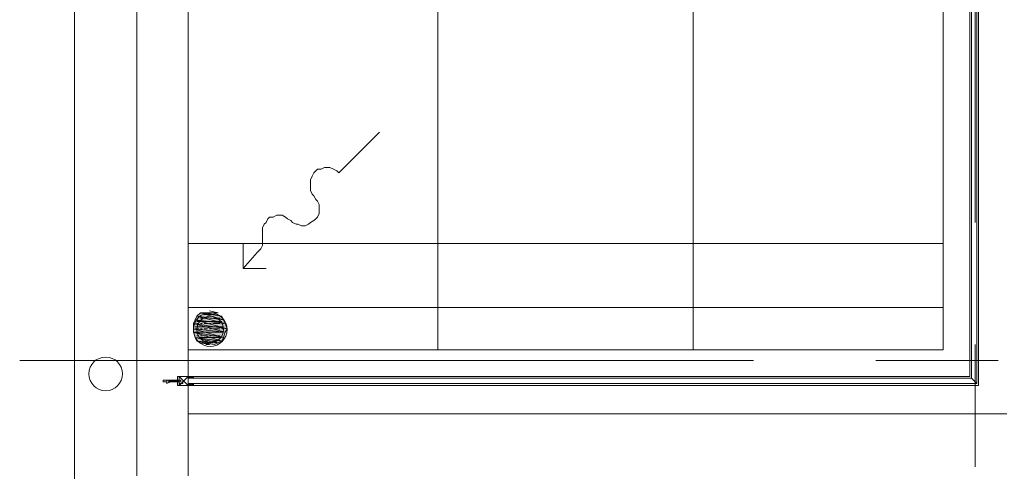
# Model space of a CAD drawing. Header units: millimetres. Extents: x 17 to 403, y 12 to 285.
# Tile 72 of 145: x 238 to 262, y 94 to 105. Entities that reach past the tile are written whole.
import ezdxf

# ---------------------------------------------------------------- set-up
doc = ezdxf.new("R2010")
doc.units = ezdxf.units.MM
doc.layers.add('FILL_FFFFFF', color=7, linetype='Continuous', true_color=0xffffff)
doc.layers.add('LINE_FFFFFF', color=7, linetype='Continuous', true_color=0xffffff)
doc.layers.add('LINE_000000', color=7, linetype='Continuous')

msp = doc.modelspace()

# ---------------------------------------------------------------- hatches: boundary and pattern name
at = {"layer": 'FILL_FFFFFF'}
h = msp.add_hatch(color=7, dxfattribs=at)
h.dxf.hatch_style = 1
h.paths.add_polyline_path([(242.274, 97.748), (242.993, 97.663), (242.316, 97.832), (242.274, 97.748)])
h = msp.add_hatch(color=7, dxfattribs=at)
h.dxf.hatch_style = 1
h.paths.add_polyline_path([(242.316, 97.832), (242.951, 97.748), (242.401, 97.917), (242.316, 97.832)])
h = msp.add_hatch(color=7, dxfattribs=at)
h.dxf.hatch_style = 1
h.paths.add_polyline_path([(242.993, 97.663), (242.316, 97.832), (242.951, 97.748), (242.993, 97.663)])
h = msp.add_hatch(color=7, dxfattribs=at)
h.dxf.hatch_style = 1
h.paths.add_polyline_path([(242.951, 97.748), (242.401, 97.917), (242.909, 97.832), (242.951, 97.748)])
h = msp.add_hatch(color=7, dxfattribs=at)
h.dxf.hatch_style = 1
h.paths.add_polyline_path([(242.401, 97.917), (242.909, 97.832), (242.528, 97.917), (242.401, 97.917)])
h = msp.add_hatch(color=7, dxfattribs=at)
h.dxf.hatch_style = 1
h.paths.add_polyline_path([(242.231, 97.663), (243.036, 97.536), (242.274, 97.748), (242.231, 97.663)])
h = msp.add_hatch(color=7, dxfattribs=at)
h.dxf.hatch_style = 1
h.paths.add_polyline_path([(242.231, 97.536), (242.993, 97.451), (242.231, 97.663), (242.231, 97.536)])
h = msp.add_hatch(color=7, dxfattribs=at)
h.dxf.hatch_style = 1
h.paths.add_polyline_path([(242.993, 97.451), (242.231, 97.663), (243.036, 97.536), (242.993, 97.451)])
h = msp.add_hatch(color=7, dxfattribs=at)
h.dxf.hatch_style = 1
h.paths.add_polyline_path([(243.036, 97.536), (242.274, 97.748), (242.993, 97.663), (243.036, 97.536)])
h = msp.add_hatch(color=7, dxfattribs=at)
h.dxf.hatch_style = 1
h.paths.add_polyline_path([(242.231, 97.451), (242.951, 97.324), (242.231, 97.536), (242.231, 97.451)])
h = msp.add_hatch(color=7, dxfattribs=at)
h.dxf.hatch_style = 1
h.paths.add_polyline_path([(242.951, 97.324), (242.231, 97.536), (242.993, 97.451), (242.951, 97.324)])
h = msp.add_hatch(color=7, dxfattribs=at)
h.dxf.hatch_style = 1
h.paths.add_polyline_path([(242.274, 97.324), (242.909, 97.24), (242.231, 97.451), (242.274, 97.324)])
h = msp.add_hatch(color=7, dxfattribs=at)
h.dxf.hatch_style = 1
h.paths.add_polyline_path([(242.909, 97.24), (242.231, 97.451), (242.951, 97.324), (242.909, 97.24)])
h = msp.add_hatch(color=7, dxfattribs=at)
h.dxf.hatch_style = 1
h.paths.add_polyline_path([(242.316, 97.24), (242.824, 97.197), (242.274, 97.324), (242.316, 97.24)])
h = msp.add_hatch(color=7, dxfattribs=at)
h.dxf.hatch_style = 1
h.paths.add_polyline_path([(242.824, 97.197), (242.274, 97.324), (242.909, 97.24), (242.824, 97.197)])
h = msp.add_hatch(color=7, dxfattribs=at)
h.dxf.hatch_style = 1
h.paths.add_polyline_path([(242.739, 97.155), (242.316, 97.24), (242.824, 97.197), (242.739, 97.155)])

# ---------------------------------------------------------------- linework, layer by layer
at = {"layer": 'LINE_000000', "lineweight": 0}
for p, q in [((239.395, 78.317), (239.395, 203.285)), ((248.073, 97.028), (248.073, 117.814)), ((254.169, 97.028), (254.169, 117.814)), ((260.9, 117.602), (260.9, 100.076)), ((242.104, 116.29), (242.104, 94.022)), ((260.138, 116.29), (260.138, 97.028)), ((240.877, 94.022), (240.877, 109.686)), ((239.395, 102.235), (239.395, 99.314)), ((245.703, 101.261), (246.676, 102.235)), ((245.703, 101.261), (245.703, 101.261)), ((242.104, 99.568), (260.138, 99.568)), ((243.417, 98.975), (243.755, 99.356)), ((242.739, 97.875), (242.485, 97.875)), ((242.909, 97.705), (242.316, 97.705)), ((242.358, 97.663), (242.316, 97.663)), ((242.443, 97.79), (242.401, 97.79)), ((242.443, 97.663), (242.401, 97.663)), ((242.57, 97.79), (242.485, 97.79)), ((242.57, 97.663), (242.485, 97.663)), ((242.655, 97.79), (242.612, 97.79)), ((242.655, 97.663), (242.612, 97.663)), ((242.951, 97.663), (242.909, 97.663)), ((242.951, 97.578), (242.274, 97.578)), ((242.358, 97.536), (242.274, 97.536)), ((242.951, 97.451), (242.274, 97.451)), ((242.358, 97.367), (242.316, 97.367)), ((242.443, 97.536), (242.401, 97.536)), ((242.443, 97.367), (242.401, 97.367)), ((242.57, 97.536), (242.485, 97.536)), ((242.57, 97.367), (242.485, 97.367)), ((242.655, 97.536), (242.612, 97.536)), ((242.655, 97.367), (242.612, 97.367)), ((242.951, 97.536), (242.909, 97.536)), ((242.909, 97.367), (242.909, 97.367)), ((242.866, 97.324), (242.358, 97.324)), ((242.443, 97.24), (242.443, 97.24)), ((242.57, 97.24), (242.485, 97.24)), ((242.655, 97.24), (242.612, 97.24)), ((242.782, 97.24), (242.697, 97.24)), ((260.9, 97.155), (260.9, 94.234)), ((242.104, 97.028), (260.138, 97.028)), ((255.609, 96.774), (238.083, 96.774)), ((261.451, 96.774), (258.53, 96.774)), ((239.395, 96.393), (239.395, 78.867)), ((241.512, 96.266), (241.512, 96.308)), ((241.512, 96.308), (241.512, 96.266)), ((241.512, 96.308), (241.596, 96.308)), ((241.512, 96.266), (241.512, 96.266)), ((241.512, 96.266), (241.596, 96.266)), ((241.639, 96.266), (241.639, 96.266)), ((241.681, 96.308), (241.893, 96.308)), ((241.681, 96.308), (241.893, 96.308)), ((241.681, 96.266), (241.681, 96.266)), ((241.681, 96.266), (241.893, 96.266)), ((241.681, 96.266), (241.893, 96.266)), ((242.104, 96.181), (241.893, 96.393)), ((241.893, 96.181), (242.104, 96.393)), ((241.893, 96.224), (241.893, 96.351)), ((241.893, 96.351), (241.893, 96.351)), ((241.893, 96.224), (241.893, 96.351)), ((241.893, 96.308), (241.935, 96.308)), ((241.893, 96.308), (241.893, 96.308)), ((241.893, 96.308), (241.935, 96.308)), ((241.893, 96.266), (241.893, 96.308)), ((241.893, 96.266), (241.935, 96.266)), ((241.893, 96.266), (241.893, 96.266)), ((241.893, 96.224), (241.893, 96.224)), ((241.893, 96.224), (241.935, 96.224)), ((241.935, 96.308), (241.935, 96.308)), ((241.935, 96.266), (241.935, 96.308)), ((241.935, 96.308), (241.935, 96.308)), ((241.935, 96.308), (241.935, 96.308)), ((241.935, 96.308), (241.935, 96.266)), ((241.935, 96.266), (241.935, 96.266)), ((241.935, 96.266), (241.935, 96.266)), ((242.104, 96.351), (242.147, 96.393)), ((242.147, 96.351), (242.104, 96.393)), ((242.104, 96.393), (242.104, 96.181)), ((242.104, 96.351), (242.104, 96.351)), ((242.104, 96.181), (242.147, 96.224)), ((242.147, 96.181), (242.104, 96.224)), ((242.147, 96.351), (242.189, 96.393)), ((242.147, 96.181), (242.189, 96.224)), ((242.189, 96.181), (242.147, 96.224)), ((242.189, 96.351), (242.231, 96.393)), ((242.189, 96.181), (242.231, 96.224)), ((242.231, 96.181), (242.189, 96.224)), ((242.231, 96.393), (242.231, 96.351)), ((242.231, 96.351), (242.231, 96.351)), ((242.231, 96.181), (242.231, 96.224)), ((260.816, 96.351), (260.943, 96.224)), ((242.104, 95.504), (261.662, 95.504))]:
    msp.add_line(p, q, dxfattribs=at)
for points in [[(260.816, 116.29), (260.816, 96.351), (242.104, 96.351)], [(260.943, 116.29), (260.943, 96.224), (242.104, 96.224)], [(260.773, 116.163), (260.773, 96.393), (242.231, 96.393)], [(260.985, 116.163), (260.985, 96.181), (242.231, 96.181)], [(245.11, 100.711), (245.068, 100.753), (245.025, 100.838), (245.025, 100.88), (245.025, 100.965), (245.025, 101.05), (245.025, 101.092), (245.068, 101.177), (245.11, 101.261), (245.152, 101.304), (245.195, 101.346), (245.279, 101.346), (245.364, 101.388), (245.449, 101.388), (245.491, 101.388), (245.576, 101.346), (245.66, 101.304), (245.703, 101.261)], [(245.11, 100.711), (245.152, 100.626), (245.195, 100.584), (245.237, 100.499), (245.237, 100.415), (245.237, 100.372), (245.237, 100.288), (245.195, 100.203), (245.152, 100.161), (245.11, 100.118), (245.025, 100.076), (244.983, 100.034), (244.898, 99.991), (244.814, 99.991), (244.729, 100.034), (244.687, 100.034), (244.602, 100.076), (244.56, 100.118)], [(243.882, 99.737), (243.882, 99.822), (243.882, 99.864), (243.882, 99.949), (243.925, 100.034), (243.967, 100.076), (244.009, 100.161), (244.052, 100.203), (244.136, 100.203), (244.221, 100.245), (244.263, 100.245), (244.348, 100.245), (244.433, 100.203), (244.475, 100.161), (244.56, 100.118)], [(243.882, 99.737), (243.882, 99.653), (243.882, 99.61), (243.882, 99.526), (243.84, 99.441), (243.798, 99.399), (243.755, 99.356)], [(243.417, 99.568), (243.417, 98.975), (243.967, 98.975)], [(242.866, 97.79), (242.782, 97.79), (242.697, 97.79)], [(242.866, 97.663), (242.782, 97.663), (242.697, 97.663)], [(242.866, 97.536), (242.782, 97.536), (242.697, 97.536)], [(242.866, 97.367), (242.782, 97.367), (242.697, 97.367)], [(241.639, 96.308), (241.681, 96.266), (241.681, 96.308), (241.723, 96.266), (241.723, 96.308), (241.766, 96.266), (241.723, 96.308)], [(241.808, 96.266), (241.808, 96.308), (241.85, 96.266), (241.808, 96.308)], [(241.9, 96.275), (241.897, 96.268), (241.895, 96.26), (241.893, 96.253), (241.893, 96.245), (241.893, 96.237), (241.895, 96.23), (241.897, 96.222), (241.9, 96.215)], [(241.97, 96.215), (241.973, 96.222), (241.975, 96.23), (241.977, 96.237), (241.977, 96.245), (241.977, 96.253), (241.975, 96.26), (241.973, 96.268), (241.97, 96.275)], [(241.97, 96.215), (241.973, 96.222), (241.975, 96.23), (241.977, 96.237), (241.977, 96.245), (241.977, 96.253), (241.975, 96.26), (241.973, 96.268), (241.97, 96.275)], [(242.189, 96.393), (242.231, 96.351), (242.231, 96.393)]]:
    msp.add_lwpolyline(points, dxfattribs=at)
for points in [[(260.138, 97.028), (242.104, 97.028), (242.104, 98.044), (260.138, 98.044), (260.138, 97.028)], [(243.036, 97.515), (243.028, 97.596), (243.004, 97.671), (242.967, 97.74), (242.918, 97.799), (242.858, 97.848), (242.79, 97.885), (242.715, 97.909), (242.633, 97.917), (242.552, 97.909), (242.477, 97.885), (242.409, 97.848), (242.349, 97.799), (242.3, 97.74), (242.263, 97.671), (242.239, 97.596), (242.231, 97.515), (242.239, 97.434), (242.263, 97.358), (242.3, 97.29), (242.349, 97.23), (242.409, 97.181), (242.477, 97.144), (242.552, 97.121), (242.633, 97.113), (242.715, 97.121), (242.79, 97.144), (242.858, 97.181), (242.918, 97.23), (242.967, 97.29), (243.004, 97.358), (243.028, 97.434), (243.036, 97.515)], [(242.951, 97.515), (242.945, 97.579), (242.926, 97.638), (242.897, 97.692), (242.858, 97.739), (242.811, 97.778), (242.757, 97.807), (242.697, 97.826), (242.633, 97.832), (242.569, 97.826), (242.51, 97.807), (242.456, 97.778), (242.409, 97.739), (242.37, 97.692), (242.341, 97.638), (242.322, 97.579), (242.316, 97.515), (242.322, 97.451), (242.341, 97.391), (242.37, 97.337), (242.409, 97.29), (242.456, 97.252), (242.51, 97.222), (242.569, 97.204), (242.633, 97.197), (242.697, 97.204), (242.757, 97.222), (242.811, 97.252), (242.858, 97.29), (242.897, 97.337), (242.926, 97.391), (242.945, 97.451), (242.951, 97.515)], [(240.538, 96.456), (240.53, 96.538), (240.506, 96.613), (240.469, 96.681), (240.42, 96.741), (240.361, 96.79), (240.292, 96.827), (240.217, 96.851), (240.136, 96.859), (240.055, 96.851), (239.979, 96.827), (239.911, 96.79), (239.851, 96.741), (239.802, 96.681), (239.765, 96.613), (239.742, 96.538), (239.734, 96.456), (239.742, 96.375), (239.765, 96.3), (239.802, 96.232), (239.851, 96.172), (239.911, 96.123), (239.979, 96.086), (240.055, 96.062), (240.136, 96.054), (240.217, 96.062), (240.292, 96.086), (240.361, 96.123), (240.42, 96.172), (240.469, 96.232), (240.506, 96.3), (240.53, 96.375), (240.538, 96.456)], [(241.681, 96.266), (241.639, 96.266), (241.681, 96.308), (241.596, 96.308), (241.596, 96.266), (241.596, 96.224), (241.681, 96.266)], [(241.766, 96.308), (241.808, 96.266), (241.766, 96.308)], [(242.231, 96.393), (241.85, 96.393), (241.85, 96.181), (242.231, 96.181), (241.893, 96.181), (241.893, 96.393), (242.231, 96.393)], [(241.85, 96.308), (241.893, 96.266), (241.85, 96.308)]]:
    msp.add_lwpolyline(points, close=True, dxfattribs=at)
at = {"layer": 'LINE_FFFFFF', "lineweight": 0}
for points in [[(242.274, 97.748), (242.993, 97.663), (242.316, 97.832), (242.274, 97.748)], [(242.316, 97.832), (242.951, 97.748), (242.401, 97.917), (242.316, 97.832)], [(242.993, 97.663), (242.316, 97.832), (242.951, 97.748), (242.993, 97.663)], [(242.951, 97.748), (242.401, 97.917), (242.909, 97.832), (242.951, 97.748)], [(242.401, 97.917), (242.909, 97.832), (242.528, 97.917), (242.401, 97.917)], [(242.231, 97.663), (243.036, 97.536), (242.274, 97.748), (242.231, 97.663)], [(242.231, 97.536), (242.993, 97.451), (242.231, 97.663), (242.231, 97.536)], [(242.993, 97.451), (242.231, 97.663), (243.036, 97.536), (242.993, 97.451)], [(243.036, 97.536), (242.274, 97.748), (242.993, 97.663), (243.036, 97.536)], [(242.231, 97.451), (242.951, 97.324), (242.231, 97.536), (242.231, 97.451)], [(242.951, 97.324), (242.231, 97.536), (242.993, 97.451), (242.951, 97.324)], [(242.274, 97.324), (242.909, 97.24), (242.231, 97.451), (242.274, 97.324)], [(242.909, 97.24), (242.231, 97.451), (242.951, 97.324), (242.909, 97.24)], [(242.316, 97.24), (242.824, 97.197), (242.274, 97.324), (242.316, 97.24)], [(242.824, 97.197), (242.274, 97.324), (242.909, 97.24), (242.824, 97.197)], [(242.739, 97.155), (242.316, 97.24), (242.824, 97.197), (242.739, 97.155)]]:
    msp.add_lwpolyline(points, close=True, dxfattribs=at)
for points in [[(242.909, 97.832), (242.528, 97.917), (242.824, 97.917), (242.612, 97.959)], [(242.528, 97.155), (242.612, 97.155), (242.401, 97.197), (242.739, 97.155), (242.316, 97.24)]]:
    msp.add_lwpolyline(points, dxfattribs=at)

doc.saveas('drawing.dxf')
